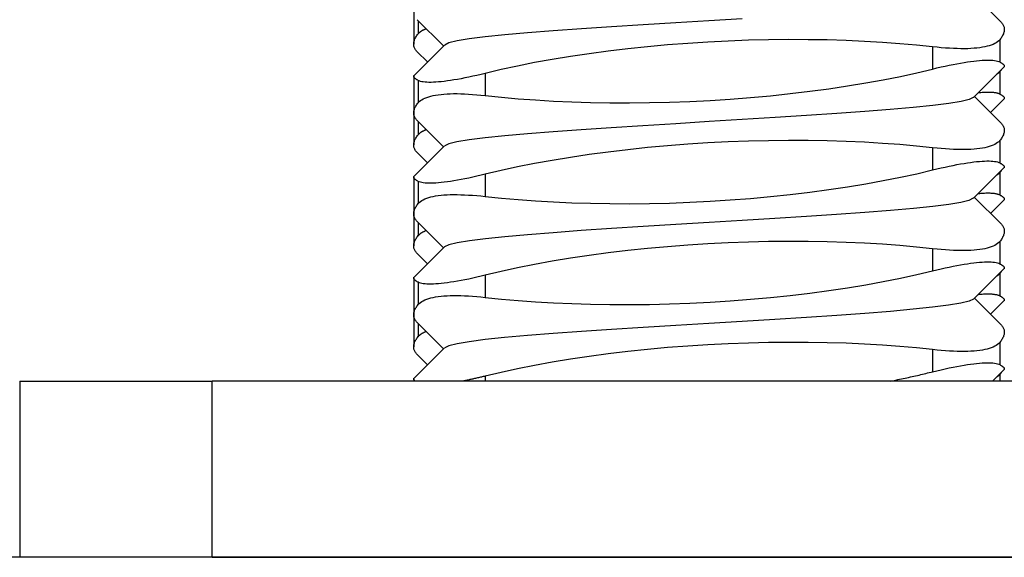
# Model space of a CAD drawing. Header units: inches. Extents: x 3 to 143, y 2 to 93.
# Tile 7 of 36: x 19.443 to 19.799, y 11.81 to 12.004. Entities that reach past the tile are written whole.
import ezdxf

# ---------------------------------------------------------------- set-up
doc = ezdxf.new("R2010")
doc.units = ezdxf.units.IN
doc.header["$LTSCALE"] = 8.561686
doc.header["$MEASUREMENT"] = 0
doc.layers.add('Visible Edges(ANSI)', color=7, linetype='Continuous', lineweight=25)
doc.layers.add('Visible Tangent Edges(ANSI)', color=7, linetype='Continuous', lineweight=25)

msp = doc.modelspace()

# ---------------------------------------------------------------- linework, layer by layer
at = {"layer": 'Visible Edges(ANSI)'}
for p, q in [((19.78844, 12.01302), (19.79793, 12.0035)), ((19.58561, 12.00704), (19.58561, 11.99546)), ((19.59637, 11.99476), (19.58687, 12.00427)), ((19.58577, 11.98413), (19.59672, 11.99511)), ((19.59059, 11.98897), (19.58687, 11.99269)), ((19.79904, 11.98712), (19.78808, 11.97615)), ((19.58561, 11.98379), (19.58561, 11.97053)), ((19.78844, 11.9765), (19.79793, 11.96698)), ((19.79904, 11.97554), (19.79422, 11.97071)), ((19.58561, 11.97053), (19.58561, 11.95894)), ((19.59637, 11.95824), (19.58687, 11.96776)), ((19.58577, 11.94762), (19.59672, 11.95859)), ((19.59059, 11.95245), (19.58687, 11.95617)), ((19.79904, 11.95061), (19.78808, 11.93963)), ((19.58561, 11.94727), (19.58561, 11.93401)), ((19.78844, 11.93998), (19.79793, 11.93047)), ((19.79904, 11.93902), (19.79422, 11.93419)), ((19.58561, 11.93401), (19.58561, 11.92242)), ((19.59637, 11.92172), (19.58687, 11.93124)), ((19.58577, 11.9111), (19.59672, 11.92208)), ((19.59059, 11.91593), (19.58687, 11.91966)), ((19.79904, 11.91409), (19.78808, 11.90311)), ((19.58561, 11.91076), (19.58561, 11.89749)), ((19.78844, 11.90347), (19.79793, 11.89395)), ((19.79904, 11.90251), (19.79422, 11.89767)), ((19.58561, 11.89749), (19.58561, 11.88591)), ((19.59637, 11.88521), (19.58687, 11.89472)), ((19.58577, 11.87458), (19.59672, 11.88556)), ((19.59059, 11.87942), (19.58687, 11.88314)), ((19.79904, 11.87758), (19.79496, 11.87349)), ((19.44313, 11.87349), (19.5127, 11.87349)), ((19.44313, 11.87349), (19.44313, 11.80972)), ((19.92312, 11.87349), (19.5127, 11.87349)), ((19.58561, 11.87424), (19.58561, 11.87349)), ((19.95095, 11.80972), (13.13834, 11.80972)), ((19.5127, 11.80972), (19.92312, 11.80972))]:
    msp.add_line(p, q, dxfattribs=at)
at = {"layer": 'Visible Edges(ANSI)', "flags": 128}
for points in [[(19.7044, 12.00462), (19.69238, 12.00389), (19.68036, 12.00316), (19.66855, 12.00242), (19.65713, 12.00169), (19.64626, 12.00096), (19.63609, 12.00023), (19.62679, 11.9995), (19.61852, 11.99877), (19.61143, 11.99804), (19.60567, 11.9973), (19.60131, 11.99657), (19.59838, 11.99584), (19.59689, 11.99511)], [(19.79793, 12.0035), (19.79815, 12.00327), (19.79835, 12.00304), (19.79852, 12.0028), (19.79868, 12.00256), (19.79881, 12.00232), (19.79893, 12.00207), (19.79902, 12.00182), (19.7991, 12.00156), (19.79915, 12.0013), (19.79919, 12.00104), (19.7992, 12.00077), (19.79919, 12.0005), (19.79916, 12.00023), (19.79912, 11.99995), (19.79905, 11.99967), (19.79896, 11.99939), (19.79885, 11.9991), (19.79872, 11.99882), (19.79858, 11.99852), (19.79841, 11.99823), (19.79822, 11.99793), (19.79801, 11.99763), (19.79778, 11.99733), (19.79753, 11.99702)], [(19.58727, 11.99917), (19.58735, 11.99926), (19.58744, 11.99935), (19.58752, 11.99944), (19.58761, 11.99953), (19.58771, 11.99962), (19.5878, 11.9997), (19.5879, 11.99979), (19.58801, 11.99987), (19.58811, 11.99995), (19.58822, 12.00003), (19.58834, 12.00011), (19.58845, 12.00019), (19.58858, 12.00027), (19.5887, 12.00034), (19.58883, 12.00042), (19.58896, 12.00049), (19.58909, 12.00056), (19.58923, 12.00063), (19.58937, 12.0007), (19.58951, 12.00077), (19.58966, 12.00083), (19.58981, 12.0009), (19.58996, 12.00096), (19.59012, 12.00102)], [(19.58687, 11.99269), (19.58666, 11.99292), (19.58646, 11.99315), (19.58628, 11.99339), (19.58613, 11.99363), (19.58599, 11.99387), (19.58588, 11.99412), (19.58578, 11.99437), (19.58571, 11.99463), (19.58566, 11.99489), (19.58562, 11.99515), (19.58561, 11.99542), (19.58562, 11.99569), (19.58564, 11.99596), (19.58569, 11.99623), (19.58576, 11.99651), (19.58585, 11.9968), (19.58596, 11.99708), (19.58608, 11.99737), (19.58623, 11.99766), (19.5864, 11.99796), (19.58659, 11.99826), (19.5868, 11.99856), (19.58703, 11.99886), (19.58727, 11.99917)], [(19.77329, 11.99444), (19.76749, 11.99504), (19.76144, 11.99558), (19.75516, 11.99604), (19.74869, 11.99641), (19.74203, 11.99671), (19.7352, 11.99692), (19.72823, 11.99703), (19.72112, 11.99706), (19.71393, 11.99698), (19.70667, 11.99681), (19.69937, 11.99654), (19.69203, 11.99618), (19.68471, 11.99571), (19.67741, 11.99515), (19.67018, 11.99449), (19.66303, 11.99374), (19.65599, 11.9929), (19.64907, 11.99197), (19.64231, 11.99097), (19.63574, 11.98988), (19.62935, 11.98872), (19.62318, 11.9875), (19.61723, 11.9862), (19.61152, 11.98485)], [(19.79753, 11.99702), (19.79717, 11.99664), (19.79676, 11.99628), (19.79628, 11.99595), (19.79574, 11.99564), (19.79514, 11.99535), (19.79448, 11.99509), (19.79376, 11.99485), (19.79299, 11.99463), (19.79216, 11.99444), (19.79126, 11.99427), (19.79031, 11.99412), (19.7893, 11.994), (19.78824, 11.99391), (19.78713, 11.99383), (19.78596, 11.99378), (19.78474, 11.99376), (19.78346, 11.99376), (19.78215, 11.99379), (19.78078, 11.99384), (19.77937, 11.99391), (19.77791, 11.99401), (19.77641, 11.99413), (19.77487, 11.99427), (19.77329, 11.99444)], [(19.77329, 11.98641), (19.77485, 11.98679), (19.77638, 11.98715), (19.77786, 11.98748), (19.7793, 11.98779), (19.7807, 11.98808), (19.78205, 11.98834), (19.78336, 11.98858), (19.78463, 11.9888), (19.78585, 11.98899), (19.78701, 11.98916), (19.78813, 11.98931), (19.7892, 11.98943), (19.79021, 11.98952), (19.79117, 11.9896), (19.79207, 11.98964), (19.79292, 11.98967), (19.79371, 11.98967), (19.79443, 11.98964), (19.7951, 11.98959), (19.79571, 11.98952), (19.79626, 11.98942), (19.79674, 11.9893), (19.79717, 11.98916), (19.79753, 11.98899)], [(19.79753, 11.98899), (19.79771, 11.98889), (19.79788, 11.9888), (19.79803, 11.9887), (19.79818, 11.98861), (19.79832, 11.98852), (19.79844, 11.98843), (19.79856, 11.98834), (19.79867, 11.98826), (19.79876, 11.98817), (19.79885, 11.98809), (19.79893, 11.98801), (19.799, 11.98793), (19.79906, 11.98785), (19.7991, 11.98778), (19.79914, 11.9877), (19.79917, 11.98763), (19.79919, 11.98756), (19.7992, 11.98749), (19.7992, 11.98743), (19.79919, 11.98736), (19.79917, 11.9873), (19.79913, 11.98724), (19.79909, 11.98718), (19.79904, 11.98712)], [(19.61152, 11.97682), (19.61732, 11.97621), (19.62336, 11.97568), (19.62964, 11.97522), (19.63612, 11.97484), (19.64278, 11.97455), (19.64961, 11.97434), (19.65658, 11.97422), (19.66368, 11.9742), (19.67088, 11.97427), (19.67814, 11.97444), (19.68544, 11.97471), (19.69277, 11.97508), (19.7001, 11.97555), (19.7074, 11.97611), (19.71463, 11.97677), (19.72177, 11.97752), (19.72882, 11.97836), (19.73574, 11.97928), (19.7425, 11.98029), (19.74907, 11.98138), (19.75545, 11.98253), (19.76163, 11.98376), (19.76758, 11.98505), (19.77329, 11.98641)], [(19.79753, 11.98544), (19.79749, 11.98539), (19.79745, 11.98534), (19.79741, 11.98529), (19.79737, 11.98525), (19.79732, 11.9852), (19.79728, 11.98515), (19.79723, 11.98511), (19.79718, 11.98506), (19.79713, 11.98502), (19.79709, 11.98497), (19.79704, 11.98493), (19.79699, 11.98489), (19.79693, 11.98484), (19.79688, 11.9848), (19.79683, 11.98476), (19.79677, 11.98471), (19.79672, 11.98467), (19.79666, 11.98463), (19.79661, 11.98459), (19.79655, 11.98455), (19.79649, 11.9845), (19.79643, 11.98446), (19.79637, 11.98442), (19.79631, 11.98438)], [(19.79812, 11.9862), (19.7981, 11.98617), (19.79807, 11.98614), (19.79805, 11.9861), (19.79803, 11.98607), (19.79801, 11.98604), (19.79798, 11.98601), (19.79796, 11.98598), (19.79794, 11.98595), (19.79791, 11.98591), (19.79789, 11.98588), (19.79787, 11.98585), (19.79784, 11.98582), (19.79782, 11.98579), (19.79779, 11.98576), (19.79777, 11.98572), (19.79774, 11.98569), (19.79772, 11.98566), (19.79769, 11.98563), (19.79767, 11.9856), (19.79764, 11.98556), (19.79761, 11.98553), (19.79759, 11.9855), (19.79756, 11.98547), (19.79753, 11.98544)], [(19.58727, 11.98227), (19.5871, 11.98237), (19.58693, 11.98246), (19.58678, 11.98255), (19.58663, 11.98265), (19.58649, 11.98274), (19.58637, 11.98283), (19.58625, 11.98291), (19.58614, 11.983), (19.58604, 11.98308), (19.58596, 11.98317), (19.58588, 11.98325), (19.58581, 11.98333), (19.58575, 11.9834), (19.5857, 11.98348), (19.58566, 11.98355), (19.58564, 11.98363), (19.58562, 11.9837), (19.58561, 11.98376), (19.58561, 11.98383), (19.58562, 11.98389), (19.58564, 11.98396), (19.58567, 11.98402), (19.58571, 11.98408), (19.58577, 11.98413)], [(19.61152, 11.98485), (19.60996, 11.98447), (19.60843, 11.98411), (19.60695, 11.98378), (19.60551, 11.98347), (19.60411, 11.98318), (19.60275, 11.98292), (19.60144, 11.98268), (19.60018, 11.98246), (19.59896, 11.98227), (19.59779, 11.9821), (19.59667, 11.98195), (19.59561, 11.98183), (19.59459, 11.98173), (19.59364, 11.98166), (19.59273, 11.98161), (19.59189, 11.98159), (19.5911, 11.98159), (19.59037, 11.98161), (19.58971, 11.98166), (19.5891, 11.98174), (19.58855, 11.98183), (19.58806, 11.98195), (19.58764, 11.9821), (19.58727, 11.98227)], [(19.78984, 11.97791), (19.79031, 11.97795), (19.79077, 11.97798), (19.79121, 11.97801), (19.79165, 11.97804), (19.79207, 11.97806), (19.79248, 11.97807), (19.79287, 11.97808), (19.79325, 11.97809), (19.79362, 11.97808), (19.79398, 11.97808), (19.79432, 11.97806), (19.79465, 11.97805), (19.79496, 11.97802), (19.79527, 11.97799), (19.79555, 11.97796), (19.79583, 11.97792), (19.79609, 11.97787), (19.79634, 11.97782), (19.79657, 11.97777), (19.79679, 11.9777), (19.797, 11.97764), (19.79719, 11.97756), (19.79737, 11.97749), (19.79753, 11.9774)], [(19.58727, 11.97424), (19.58763, 11.97462), (19.58805, 11.97497), (19.58853, 11.97531), (19.58907, 11.97562), (19.58967, 11.97591), (19.59033, 11.97617), (19.59104, 11.97641), (19.59182, 11.97663), (19.59265, 11.97682), (19.59355, 11.97699), (19.5945, 11.97713), (19.5955, 11.97725), (19.59657, 11.97735), (19.59768, 11.97742), (19.59885, 11.97747), (19.60007, 11.9775), (19.60134, 11.9775), (19.60266, 11.97747), (19.60403, 11.97742), (19.60544, 11.97735), (19.6069, 11.97725), (19.60839, 11.97713), (19.60994, 11.97699), (19.61152, 11.97682)], [(19.78792, 11.97615), (19.78648, 11.97542), (19.78356, 11.97468), (19.77917, 11.97395), (19.77335, 11.97322), (19.76624, 11.97249), (19.75798, 11.97176), (19.74871, 11.97103), (19.73858, 11.9703), (19.72772, 11.96956), (19.71628, 11.96883), (19.70445, 11.9681), (19.69242, 11.96737), (19.68038, 11.96664), (19.66853, 11.96591), (19.65707, 11.96518), (19.6462, 11.96444), (19.63607, 11.96371), (19.62683, 11.96298), (19.6186, 11.96225), (19.6115, 11.96152), (19.60567, 11.96079), (19.60123, 11.96006), (19.59829, 11.95932), (19.59686, 11.95859)], [(19.79753, 11.9774), (19.79771, 11.97731), (19.79788, 11.97721), (19.79803, 11.97712), (19.79818, 11.97702), (19.79832, 11.97693), (19.79844, 11.97684), (19.79856, 11.97676), (19.79867, 11.97667), (19.79876, 11.97659), (19.79885, 11.9765), (19.79893, 11.97642), (19.799, 11.97635), (19.79906, 11.97627), (19.7991, 11.97619), (19.79914, 11.97612), (19.79917, 11.97605), (19.79919, 11.97598), (19.7992, 11.97591), (19.7992, 11.97584), (19.79919, 11.97578), (19.79917, 11.97572), (19.79913, 11.97565), (19.79909, 11.9756), (19.79904, 11.97554)], [(19.58687, 11.96776), (19.58666, 11.96799), (19.58646, 11.96822), (19.58628, 11.96846), (19.58613, 11.9687), (19.58599, 11.96894), (19.58588, 11.96919), (19.58578, 11.96944), (19.58571, 11.9697), (19.58566, 11.96996), (19.58562, 11.97022), (19.58561, 11.97048), (19.58562, 11.97075), (19.58564, 11.97103), (19.58569, 11.9713), (19.58576, 11.97158), (19.58585, 11.97187), (19.58596, 11.97215), (19.58608, 11.97244), (19.58623, 11.97273), (19.5864, 11.97303), (19.58659, 11.97333), (19.5868, 11.97363), (19.58703, 11.97393), (19.58727, 11.97424)], [(19.58727, 11.96265), (19.58735, 11.96274), (19.58744, 11.96283), (19.58752, 11.96292), (19.58761, 11.96301), (19.58771, 11.9631), (19.5878, 11.96319), (19.5879, 11.96327), (19.58801, 11.96335), (19.58811, 11.96344), (19.58822, 11.96352), (19.58834, 11.96359), (19.58845, 11.96367), (19.58858, 11.96375), (19.5887, 11.96382), (19.58883, 11.9639), (19.58896, 11.96397), (19.58909, 11.96404), (19.58923, 11.96411), (19.58937, 11.96418), (19.58951, 11.96425), (19.58966, 11.96432), (19.58981, 11.96438), (19.58996, 11.96444), (19.59012, 11.96451)], [(19.79793, 11.96698), (19.79815, 11.96675), (19.79835, 11.96652), (19.79852, 11.96628), (19.79868, 11.96604), (19.79881, 11.9658), (19.79893, 11.96555), (19.79902, 11.9653), (19.7991, 11.96504), (19.79915, 11.96479), (19.79919, 11.96452), (19.7992, 11.96426), (19.79919, 11.96399), (19.79916, 11.96371), (19.79912, 11.96344), (19.79905, 11.96316), (19.79896, 11.96287), (19.79885, 11.96259), (19.79872, 11.9623), (19.79858, 11.96201), (19.79841, 11.96171), (19.79822, 11.96141), (19.79801, 11.96111), (19.79778, 11.96081), (19.79753, 11.9605)], [(19.58687, 11.95617), (19.58666, 11.9564), (19.58646, 11.95663), (19.58628, 11.95687), (19.58613, 11.95711), (19.58599, 11.95736), (19.58588, 11.9576), (19.58578, 11.95786), (19.58571, 11.95811), (19.58566, 11.95837), (19.58562, 11.95863), (19.58561, 11.9589), (19.58562, 11.95917), (19.58564, 11.95944), (19.58569, 11.95972), (19.58576, 11.96), (19.58585, 11.96028), (19.58596, 11.96057), (19.58608, 11.96086), (19.58623, 11.96115), (19.5864, 11.96144), (19.58659, 11.96174), (19.5868, 11.96204), (19.58703, 11.96235), (19.58727, 11.96265)], [(19.77329, 11.95792), (19.76749, 11.95853), (19.76144, 11.95906), (19.75516, 11.95952), (19.74869, 11.9599), (19.74203, 11.96019), (19.7352, 11.9604), (19.72823, 11.96052), (19.72112, 11.96054), (19.71393, 11.96047), (19.70667, 11.9603), (19.69937, 11.96003), (19.69203, 11.95966), (19.68471, 11.95919), (19.67741, 11.95863), (19.67018, 11.95797), (19.66303, 11.95722), (19.65599, 11.95638), (19.64907, 11.95546), (19.64231, 11.95445), (19.63574, 11.95336), (19.62935, 11.95221), (19.62318, 11.95098), (19.61723, 11.94969), (19.61152, 11.94833)], [(19.79753, 11.9605), (19.79717, 11.96012), (19.79676, 11.95977), (19.79628, 11.95943), (19.79574, 11.95912), (19.79514, 11.95884), (19.79448, 11.95857), (19.79376, 11.95833), (19.79299, 11.95811), (19.79216, 11.95792), (19.79126, 11.95775), (19.79031, 11.95761), (19.7893, 11.95749), (19.78824, 11.95739), (19.78713, 11.95732), (19.78596, 11.95727), (19.78474, 11.95724), (19.78346, 11.95724), (19.78215, 11.95727), (19.78078, 11.95732), (19.77937, 11.95739), (19.77791, 11.95749), (19.77641, 11.95761), (19.77487, 11.95775), (19.77329, 11.95792)], [(19.77329, 11.94989), (19.77485, 11.95027), (19.77638, 11.95063), (19.77786, 11.95096), (19.7793, 11.95127), (19.7807, 11.95156), (19.78205, 11.95182), (19.78336, 11.95206), (19.78463, 11.95228), (19.78585, 11.95247), (19.78701, 11.95264), (19.78813, 11.95279), (19.7892, 11.95291), (19.79021, 11.95301), (19.79117, 11.95308), (19.79207, 11.95313), (19.79292, 11.95315), (19.79371, 11.95315), (19.79443, 11.95313), (19.7951, 11.95308), (19.79571, 11.953), (19.79626, 11.95291), (19.79674, 11.95279), (19.79717, 11.95264), (19.79753, 11.95247)], [(19.61152, 11.9403), (19.61732, 11.9397), (19.62336, 11.93916), (19.62964, 11.9387), (19.63612, 11.93833), (19.64278, 11.93803), (19.64961, 11.93782), (19.65658, 11.93771), (19.66368, 11.93769), (19.67088, 11.93776), (19.67814, 11.93793), (19.68544, 11.9382), (19.69277, 11.93856), (19.7001, 11.93903), (19.7074, 11.93959), (19.71463, 11.94025), (19.72177, 11.941), (19.72882, 11.94184), (19.73574, 11.94277), (19.7425, 11.94378), (19.74907, 11.94486), (19.75545, 11.94602), (19.76163, 11.94724), (19.76758, 11.94854), (19.77329, 11.94989)], [(19.79753, 11.95247), (19.79771, 11.95238), (19.79788, 11.95228), (19.79803, 11.95219), (19.79818, 11.95209), (19.79832, 11.952), (19.79844, 11.95191), (19.79856, 11.95183), (19.79867, 11.95174), (19.79876, 11.95166), (19.79885, 11.95157), (19.79893, 11.95149), (19.799, 11.95141), (19.79906, 11.95134), (19.7991, 11.95126), (19.79914, 11.95119), (19.79917, 11.95112), (19.79919, 11.95105), (19.7992, 11.95098), (19.7992, 11.95091), (19.79919, 11.95085), (19.79917, 11.95078), (19.79913, 11.95072), (19.79909, 11.95066), (19.79904, 11.95061)], [(19.79812, 11.94968), (19.7981, 11.94965), (19.79807, 11.94962), (19.79805, 11.94959), (19.79803, 11.94956), (19.79801, 11.94952), (19.79798, 11.94949), (19.79796, 11.94946), (19.79794, 11.94943), (19.79791, 11.9494), (19.79789, 11.94937), (19.79787, 11.94933), (19.79784, 11.9493), (19.79782, 11.94927), (19.79779, 11.94924), (19.79777, 11.94921), (19.79774, 11.94918), (19.79772, 11.94914), (19.79769, 11.94911), (19.79767, 11.94908), (19.79764, 11.94905), (19.79761, 11.94902), (19.79759, 11.94898), (19.79756, 11.94895), (19.79753, 11.94892)], [(19.58727, 11.94575), (19.5871, 11.94585), (19.58693, 11.94594), (19.58678, 11.94604), (19.58663, 11.94613), (19.58649, 11.94622), (19.58637, 11.94631), (19.58625, 11.9464), (19.58614, 11.94648), (19.58604, 11.94657), (19.58596, 11.94665), (19.58588, 11.94673), (19.58581, 11.94681), (19.58575, 11.94689), (19.5857, 11.94696), (19.58566, 11.94704), (19.58564, 11.94711), (19.58562, 11.94718), (19.58561, 11.94725), (19.58561, 11.94731), (19.58562, 11.94738), (19.58564, 11.94744), (19.58567, 11.9475), (19.58571, 11.94756), (19.58577, 11.94762)], [(19.61152, 11.94833), (19.60996, 11.94795), (19.60843, 11.94759), (19.60695, 11.94726), (19.60551, 11.94695), (19.60411, 11.94666), (19.60275, 11.9464), (19.60144, 11.94616), (19.60018, 11.94594), (19.59896, 11.94575), (19.59779, 11.94558), (19.59667, 11.94543), (19.59561, 11.94531), (19.59459, 11.94522), (19.59364, 11.94514), (19.59273, 11.9451), (19.59189, 11.94507), (19.5911, 11.94507), (19.59037, 11.9451), (19.58971, 11.94515), (19.5891, 11.94522), (19.58855, 11.94532), (19.58806, 11.94544), (19.58764, 11.94558), (19.58727, 11.94575)], [(19.79753, 11.94892), (19.79749, 11.94887), (19.79745, 11.94882), (19.79741, 11.94878), (19.79737, 11.94873), (19.79732, 11.94868), (19.79728, 11.94864), (19.79723, 11.94859), (19.79718, 11.94855), (19.79713, 11.9485), (19.79709, 11.94846), (19.79704, 11.94841), (19.79699, 11.94837), (19.79693, 11.94833), (19.79688, 11.94828), (19.79683, 11.94824), (19.79677, 11.9482), (19.79672, 11.94815), (19.79666, 11.94811), (19.79661, 11.94807), (19.79655, 11.94803), (19.79649, 11.94799), (19.79643, 11.94795), (19.79637, 11.94791), (19.79631, 11.94787)], [(19.58727, 11.93772), (19.58763, 11.9381), (19.58805, 11.93846), (19.58853, 11.93879), (19.58907, 11.9391), (19.58967, 11.93939), (19.59033, 11.93965), (19.59104, 11.93989), (19.59182, 11.94011), (19.59265, 11.9403), (19.59355, 11.94047), (19.5945, 11.94062), (19.5955, 11.94074), (19.59657, 11.94084), (19.59768, 11.94091), (19.59885, 11.94096), (19.60007, 11.94098), (19.60134, 11.94098), (19.60266, 11.94095), (19.60403, 11.94091), (19.60544, 11.94083), (19.6069, 11.94074), (19.60839, 11.94061), (19.60994, 11.94047), (19.61152, 11.9403)], [(19.78795, 11.93963), (19.78643, 11.9389), (19.78347, 11.93817), (19.77909, 11.93744), (19.77336, 11.93671), (19.76631, 11.93597), (19.75805, 11.93524), (19.74874, 11.93451), (19.73856, 11.93378), (19.72767, 11.93305), (19.71623, 11.93232), (19.70443, 11.93159), (19.69243, 11.93085), (19.68042, 11.93012), (19.66858, 11.92939), (19.65711, 11.92866), (19.64619, 11.92793), (19.63601, 11.9272), (19.62676, 11.92647), (19.61857, 11.92573), (19.61154, 11.925), (19.60575, 11.92427), (19.6013, 11.92354), (19.59828, 11.92281), (19.59677, 11.92208)], [(19.78984, 11.94139), (19.79031, 11.94143), (19.79077, 11.94147), (19.79121, 11.9415), (19.79165, 11.94152), (19.79207, 11.94154), (19.79248, 11.94156), (19.79287, 11.94157), (19.79325, 11.94157), (19.79362, 11.94157), (19.79398, 11.94156), (19.79432, 11.94155), (19.79465, 11.94153), (19.79496, 11.94151), (19.79527, 11.94148), (19.79555, 11.94144), (19.79583, 11.9414), (19.79609, 11.94136), (19.79634, 11.94131), (19.79657, 11.94125), (19.79679, 11.94119), (19.797, 11.94112), (19.79719, 11.94105), (19.79737, 11.94097), (19.79753, 11.94089)], [(19.79753, 11.94089), (19.79771, 11.94079), (19.79788, 11.94069), (19.79803, 11.9406), (19.79818, 11.94051), (19.79832, 11.94042), (19.79844, 11.94033), (19.79856, 11.94024), (19.79867, 11.94016), (19.79876, 11.94007), (19.79885, 11.93999), (19.79893, 11.93991), (19.799, 11.93983), (19.79906, 11.93975), (19.7991, 11.93968), (19.79914, 11.9396), (19.79917, 11.93953), (19.79919, 11.93946), (19.7992, 11.93939), (19.7992, 11.93933), (19.79919, 11.93926), (19.79917, 11.9392), (19.79913, 11.93914), (19.79909, 11.93908), (19.79904, 11.93902)], [(19.58687, 11.93124), (19.58666, 11.93147), (19.58646, 11.9317), (19.58628, 11.93194), (19.58613, 11.93218), (19.58599, 11.93242), (19.58588, 11.93267), (19.58578, 11.93292), (19.58571, 11.93318), (19.58566, 11.93344), (19.58562, 11.9337), (19.58561, 11.93397), (19.58562, 11.93424), (19.58564, 11.93451), (19.58569, 11.93479), (19.58576, 11.93507), (19.58585, 11.93535), (19.58596, 11.93564), (19.58608, 11.93592), (19.58623, 11.93622), (19.5864, 11.93651), (19.58659, 11.93681), (19.5868, 11.93711), (19.58703, 11.93741), (19.58727, 11.93772)], [(19.79793, 11.93047), (19.79815, 11.93024), (19.79835, 11.93001), (19.79852, 11.92977), (19.79868, 11.92953), (19.79881, 11.92928), (19.79893, 11.92904), (19.79902, 11.92878), (19.7991, 11.92853), (19.79915, 11.92827), (19.79919, 11.92801), (19.7992, 11.92774), (19.79919, 11.92747), (19.79916, 11.9272), (19.79912, 11.92692), (19.79905, 11.92664), (19.79896, 11.92636), (19.79885, 11.92607), (19.79872, 11.92578), (19.79858, 11.92549), (19.79841, 11.9252), (19.79822, 11.9249), (19.79801, 11.9246), (19.79778, 11.92429), (19.79753, 11.92399)], [(19.58687, 11.91966), (19.58666, 11.91988), (19.58646, 11.92012), (19.58628, 11.92035), (19.58613, 11.9206), (19.58599, 11.92084), (19.58588, 11.92109), (19.58578, 11.92134), (19.58571, 11.92159), (19.58566, 11.92185), (19.58562, 11.92212), (19.58561, 11.92238), (19.58562, 11.92265), (19.58564, 11.92293), (19.58569, 11.9232), (19.58576, 11.92348), (19.58585, 11.92376), (19.58596, 11.92405), (19.58608, 11.92434), (19.58623, 11.92463), (19.5864, 11.92493), (19.58659, 11.92522), (19.5868, 11.92553), (19.58703, 11.92583), (19.58727, 11.92613)], [(19.58727, 11.92613), (19.58735, 11.92623), (19.58744, 11.92632), (19.58752, 11.92641), (19.58761, 11.9265), (19.58771, 11.92658), (19.5878, 11.92667), (19.5879, 11.92675), (19.58801, 11.92684), (19.58811, 11.92692), (19.58822, 11.927), (19.58834, 11.92708), (19.58845, 11.92716), (19.58858, 11.92723), (19.5887, 11.92731), (19.58883, 11.92738), (19.58896, 11.92746), (19.58909, 11.92753), (19.58923, 11.9276), (19.58937, 11.92767), (19.58951, 11.92773), (19.58966, 11.9278), (19.58981, 11.92786), (19.58996, 11.92793), (19.59012, 11.92799)], [(19.77329, 11.92141), (19.76749, 11.92201), (19.76144, 11.92255), (19.75516, 11.923), (19.74869, 11.92338), (19.74203, 11.92368), (19.7352, 11.92388), (19.72823, 11.924), (19.72112, 11.92402), (19.71393, 11.92395), (19.70667, 11.92378), (19.69937, 11.92351), (19.69203, 11.92314), (19.68471, 11.92268), (19.67741, 11.92212), (19.67018, 11.92146), (19.66303, 11.92071), (19.65599, 11.91987), (19.64907, 11.91894), (19.64231, 11.91793), (19.63574, 11.91685), (19.62935, 11.91569), (19.62318, 11.91446), (19.61723, 11.91317), (19.61152, 11.91182)], [(19.79753, 11.92399), (19.79717, 11.92361), (19.79676, 11.92325), (19.79628, 11.92292), (19.79574, 11.92261), (19.79514, 11.92232), (19.79448, 11.92206), (19.79376, 11.92181), (19.79299, 11.9216), (19.79216, 11.92141), (19.79126, 11.92124), (19.79031, 11.92109), (19.7893, 11.92097), (19.78824, 11.92087), (19.78713, 11.9208), (19.78596, 11.92075), (19.78474, 11.92073), (19.78346, 11.92073), (19.78215, 11.92075), (19.78078, 11.9208), (19.77937, 11.92088), (19.77791, 11.92097), (19.77641, 11.92109), (19.77487, 11.92124), (19.77329, 11.92141)], [(19.77329, 11.91338), (19.77485, 11.91376), (19.77638, 11.91411), (19.77786, 11.91445), (19.7793, 11.91476), (19.7807, 11.91504), (19.78205, 11.91531), (19.78336, 11.91555), (19.78463, 11.91577), (19.78585, 11.91596), (19.78701, 11.91613), (19.78813, 11.91627), (19.7892, 11.91639), (19.79021, 11.91649), (19.79117, 11.91656), (19.79207, 11.91661), (19.79292, 11.91664), (19.79371, 11.91663), (19.79443, 11.91661), (19.7951, 11.91656), (19.79571, 11.91649), (19.79626, 11.91639), (19.79674, 11.91627), (19.79717, 11.91612), (19.79753, 11.91596)], [(19.79753, 11.91596), (19.79771, 11.91586), (19.79788, 11.91576), (19.79803, 11.91567), (19.79818, 11.91558), (19.79832, 11.91549), (19.79844, 11.9154), (19.79856, 11.91531), (19.79867, 11.91522), (19.79876, 11.91514), (19.79885, 11.91506), (19.79893, 11.91498), (19.799, 11.9149), (19.79906, 11.91482), (19.7991, 11.91474), (19.79914, 11.91467), (19.79917, 11.9146), (19.79919, 11.91453), (19.7992, 11.91446), (19.7992, 11.91439), (19.79919, 11.91433), (19.79917, 11.91427), (19.79913, 11.91421), (19.79909, 11.91415), (19.79904, 11.91409)], [(19.58727, 11.90924), (19.5871, 11.90933), (19.58693, 11.90943), (19.58678, 11.90952), (19.58663, 11.90961), (19.58649, 11.90971), (19.58637, 11.90979), (19.58625, 11.90988), (19.58614, 11.90997), (19.58604, 11.91005), (19.58596, 11.91013), (19.58588, 11.91022), (19.58581, 11.91029), (19.58575, 11.91037), (19.5857, 11.91045), (19.58566, 11.91052), (19.58564, 11.91059), (19.58562, 11.91066), (19.58561, 11.91073), (19.58561, 11.9108), (19.58562, 11.91086), (19.58564, 11.91092), (19.58567, 11.91098), (19.58571, 11.91104), (19.58577, 11.9111)], [(19.61152, 11.91182), (19.60996, 11.91144), (19.60843, 11.91108), (19.60695, 11.91074), (19.60551, 11.91043), (19.60411, 11.91015), (19.60275, 11.90988), (19.60144, 11.90964), (19.60018, 11.90943), (19.59896, 11.90923), (19.59779, 11.90906), (19.59667, 11.90892), (19.59561, 11.9088), (19.59459, 11.9087), (19.59364, 11.90863), (19.59273, 11.90858), (19.59189, 11.90856), (19.5911, 11.90856), (19.59037, 11.90858), (19.58971, 11.90863), (19.5891, 11.9087), (19.58855, 11.9088), (19.58806, 11.90892), (19.58764, 11.90907), (19.58727, 11.90924)], [(19.61152, 11.90378), (19.61732, 11.90318), (19.62336, 11.90265), (19.62964, 11.90219), (19.63612, 11.90181), (19.64278, 11.90152), (19.64961, 11.90131), (19.65658, 11.90119), (19.66368, 11.90117), (19.67088, 11.90124), (19.67814, 11.90141), (19.68544, 11.90168), (19.69277, 11.90205), (19.7001, 11.90251), (19.7074, 11.90308), (19.71463, 11.90373), (19.72177, 11.90448), (19.72882, 11.90532), (19.73574, 11.90625), (19.7425, 11.90726), (19.74907, 11.90834), (19.75545, 11.9095), (19.76163, 11.91073), (19.76758, 11.91202), (19.77329, 11.91338)], [(19.79753, 11.9124), (19.79749, 11.91236), (19.79745, 11.91231), (19.79741, 11.91226), (19.79737, 11.91221), (19.79732, 11.91217), (19.79728, 11.91212), (19.79723, 11.91208), (19.79718, 11.91203), (19.79713, 11.91199), (19.79709, 11.91194), (19.79704, 11.9119), (19.79699, 11.91185), (19.79693, 11.91181), (19.79688, 11.91177), (19.79683, 11.91172), (19.79677, 11.91168), (19.79672, 11.91164), (19.79666, 11.9116), (19.79661, 11.91155), (19.79655, 11.91151), (19.79649, 11.91147), (19.79643, 11.91143), (19.79637, 11.91139), (19.79631, 11.91135)], [(19.79812, 11.91317), (19.7981, 11.91313), (19.79807, 11.9131), (19.79805, 11.91307), (19.79803, 11.91304), (19.79801, 11.91301), (19.79798, 11.91298), (19.79796, 11.91295), (19.79794, 11.91291), (19.79791, 11.91288), (19.79789, 11.91285), (19.79787, 11.91282), (19.79784, 11.91279), (19.79782, 11.91275), (19.79779, 11.91272), (19.79777, 11.91269), (19.79774, 11.91266), (19.79772, 11.91263), (19.79769, 11.9126), (19.79767, 11.91256), (19.79764, 11.91253), (19.79761, 11.9125), (19.79759, 11.91247), (19.79756, 11.91244), (19.79753, 11.9124)], [(19.58727, 11.9012), (19.58763, 11.90158), (19.58805, 11.90194), (19.58853, 11.90227), (19.58907, 11.90259), (19.58967, 11.90287), (19.59033, 11.90314), (19.59104, 11.90338), (19.59182, 11.90359), (19.59265, 11.90379), (19.59355, 11.90396), (19.5945, 11.9041), (19.5955, 11.90422), (19.59657, 11.90432), (19.59768, 11.90439), (19.59885, 11.90444), (19.60007, 11.90446), (19.60134, 11.90446), (19.60266, 11.90444), (19.60403, 11.90439), (19.60544, 11.90432), (19.6069, 11.90422), (19.60839, 11.9041), (19.60994, 11.90395), (19.61152, 11.90378)], [(19.78984, 11.90487), (19.79031, 11.90491), (19.79077, 11.90495), (19.79121, 11.90498), (19.79165, 11.90501), (19.79207, 11.90503), (19.79248, 11.90504), (19.79287, 11.90505), (19.79325, 11.90505), (19.79362, 11.90505), (19.79398, 11.90504), (19.79432, 11.90503), (19.79465, 11.90501), (19.79496, 11.90499), (19.79527, 11.90496), (19.79555, 11.90492), (19.79583, 11.90488), (19.79609, 11.90484), (19.79634, 11.90479), (19.79657, 11.90473), (19.79679, 11.90467), (19.797, 11.9046), (19.79719, 11.90453), (19.79737, 11.90445), (19.79753, 11.90437)], [(19.79753, 11.90437), (19.79771, 11.90427), (19.79788, 11.90418), (19.79803, 11.90408), (19.79818, 11.90399), (19.79832, 11.9039), (19.79844, 11.90381), (19.79856, 11.90372), (19.79867, 11.90364), (19.79876, 11.90355), (19.79885, 11.90347), (19.79893, 11.90339), (19.799, 11.90331), (19.79906, 11.90324), (19.7991, 11.90316), (19.79914, 11.90309), (19.79917, 11.90301), (19.79919, 11.90294), (19.7992, 11.90288), (19.7992, 11.90281), (19.79919, 11.90275), (19.79917, 11.90268), (19.79913, 11.90262), (19.79909, 11.90256), (19.79904, 11.90251)], [(19.58687, 11.89472), (19.58666, 11.89495), (19.58646, 11.89519), (19.58628, 11.89542), (19.58613, 11.89566), (19.58599, 11.89591), (19.58588, 11.89616), (19.58578, 11.89641), (19.58571, 11.89666), (19.58566, 11.89692), (19.58562, 11.89719), (19.58561, 11.89745), (19.58562, 11.89772), (19.58564, 11.89799), (19.58569, 11.89827), (19.58576, 11.89855), (19.58585, 11.89883), (19.58596, 11.89912), (19.58608, 11.89941), (19.58623, 11.8997), (19.5864, 11.9), (19.58659, 11.90029), (19.5868, 11.90059), (19.58703, 11.9009), (19.58727, 11.9012)], [(19.78804, 11.90311), (19.78652, 11.90238), (19.7835, 11.90165), (19.77905, 11.90092), (19.77327, 11.90019), (19.76625, 11.89946), (19.75806, 11.89873), (19.7488, 11.89799), (19.73862, 11.89726), (19.7277, 11.89653), (19.71623, 11.8958), (19.70439, 11.89507), (19.69238, 11.89434), (19.68038, 11.89361), (19.66858, 11.89287), (19.65715, 11.89214), (19.64625, 11.89141), (19.63606, 11.89068), (19.62675, 11.88995), (19.6185, 11.88922), (19.61146, 11.88849), (19.60573, 11.88775), (19.60135, 11.88702), (19.59837, 11.88629), (19.59685, 11.88556)], [(19.79793, 11.89395), (19.79815, 11.89372), (19.79835, 11.89349), (19.79852, 11.89325), (19.79868, 11.89301), (19.79881, 11.89277), (19.79893, 11.89252), (19.79902, 11.89227), (19.7991, 11.89201), (19.79915, 11.89175), (19.79919, 11.89149), (19.7992, 11.89122), (19.79919, 11.89095), (19.79916, 11.89068), (19.79912, 11.8904), (19.79905, 11.89013), (19.79896, 11.88984), (19.79885, 11.88956), (19.79872, 11.88927), (19.79858, 11.88897), (19.79841, 11.88868), (19.79822, 11.88838), (19.79801, 11.88808), (19.79778, 11.88778), (19.79753, 11.88747)], [(19.58687, 11.88314), (19.58666, 11.88337), (19.58646, 11.8836), (19.58628, 11.88384), (19.58613, 11.88408), (19.58599, 11.88432), (19.58588, 11.88457), (19.58578, 11.88482), (19.58571, 11.88508), (19.58566, 11.88534), (19.58562, 11.8856), (19.58561, 11.88587), (19.58562, 11.88614), (19.58564, 11.88641), (19.58569, 11.88669), (19.58576, 11.88697), (19.58585, 11.88725), (19.58596, 11.88753), (19.58608, 11.88782), (19.58623, 11.88812), (19.5864, 11.88841), (19.58659, 11.88871), (19.5868, 11.88901), (19.58703, 11.88931), (19.58727, 11.88962)], [(19.58727, 11.88962), (19.58735, 11.88971), (19.58744, 11.8898), (19.58752, 11.88989), (19.58761, 11.88998), (19.58771, 11.89007), (19.5878, 11.89015), (19.5879, 11.89024), (19.58801, 11.89032), (19.58811, 11.8904), (19.58822, 11.89048), (19.58834, 11.89056), (19.58845, 11.89064), (19.58858, 11.89072), (19.5887, 11.89079), (19.58883, 11.89087), (19.58896, 11.89094), (19.58909, 11.89101), (19.58923, 11.89108), (19.58937, 11.89115), (19.58951, 11.89122), (19.58966, 11.89128), (19.58981, 11.89135), (19.58996, 11.89141), (19.59012, 11.89147)], [(19.77329, 11.88489), (19.76749, 11.8855), (19.76144, 11.88603), (19.75516, 11.88649), (19.74869, 11.88687), (19.74203, 11.88716), (19.7352, 11.88737), (19.72823, 11.88748), (19.72112, 11.88751), (19.71393, 11.88743), (19.70667, 11.88726), (19.69937, 11.88699), (19.69203, 11.88663), (19.68471, 11.88616), (19.67741, 11.8856), (19.67018, 11.88494), (19.66303, 11.88419), (19.65599, 11.88335), (19.64907, 11.88242), (19.64231, 11.88142), (19.63574, 11.88033), (19.62935, 11.87917), (19.62318, 11.87795), (19.61723, 11.87665), (19.61152, 11.8753)], [(19.79753, 11.88747), (19.79717, 11.88709), (19.79676, 11.88673), (19.79628, 11.8864), (19.79574, 11.88609), (19.79514, 11.8858), (19.79448, 11.88554), (19.79376, 11.8853), (19.79299, 11.88508), (19.79216, 11.88489), (19.79126, 11.88472), (19.79031, 11.88457), (19.7893, 11.88445), (19.78824, 11.88436), (19.78713, 11.88428), (19.78596, 11.88424), (19.78474, 11.88421), (19.78346, 11.88421), (19.78215, 11.88424), (19.78078, 11.88429), (19.77937, 11.88436), (19.77791, 11.88446), (19.77641, 11.88458), (19.77487, 11.88472), (19.77329, 11.88489)], [(19.77329, 11.87686), (19.77485, 11.87724), (19.77638, 11.8776), (19.77786, 11.87793), (19.7793, 11.87824), (19.7807, 11.87853), (19.78205, 11.87879), (19.78336, 11.87903), (19.78463, 11.87925), (19.78585, 11.87944), (19.78701, 11.87961), (19.78813, 11.87976), (19.7892, 11.87988), (19.79021, 11.87997), (19.79117, 11.88005), (19.79207, 11.8801), (19.79292, 11.88012), (19.79371, 11.88012), (19.79443, 11.88009), (19.7951, 11.88004), (19.79571, 11.87997), (19.79626, 11.87987), (19.79674, 11.87975), (19.79717, 11.87961), (19.79753, 11.87944)], [(19.79753, 11.87944), (19.79771, 11.87934), (19.79788, 11.87925), (19.79803, 11.87915), (19.79818, 11.87906), (19.79832, 11.87897), (19.79844, 11.87888), (19.79856, 11.87879), (19.79867, 11.87871), (19.79876, 11.87862), (19.79885, 11.87854), (19.79893, 11.87846), (19.799, 11.87838), (19.79906, 11.8783), (19.7991, 11.87823), (19.79914, 11.87815), (19.79917, 11.87808), (19.79919, 11.87801), (19.7992, 11.87794), (19.7992, 11.87788), (19.79919, 11.87781), (19.79917, 11.87775), (19.79913, 11.87769), (19.79909, 11.87763), (19.79904, 11.87758)], [(19.61152, 11.8753), (19.61116, 11.87521), (19.61079, 11.87512), (19.61043, 11.87503), (19.61008, 11.87495), (19.60972, 11.87486), (19.60937, 11.87478), (19.60902, 11.8747), (19.60867, 11.87462), (19.60832, 11.87454), (19.60797, 11.87446), (19.60763, 11.87438), (19.60729, 11.8743), (19.60695, 11.87423), (19.60662, 11.87416), (19.60628, 11.87408), (19.60595, 11.87401), (19.60562, 11.87394), (19.60529, 11.87387), (19.60497, 11.87381), (19.60465, 11.87374), (19.60432, 11.87367), (19.60401, 11.87361), (19.60369, 11.87355), (19.60338, 11.87349)], [(19.75804, 11.87349), (19.75871, 11.87362), (19.75937, 11.87375), (19.76003, 11.87388), (19.76069, 11.87402), (19.76135, 11.87415), (19.762, 11.87429), (19.76265, 11.87443), (19.7633, 11.87456), (19.76394, 11.8747), (19.76458, 11.87484), (19.76522, 11.87498), (19.76586, 11.87512), (19.7665, 11.87526), (19.76713, 11.8754), (19.76776, 11.87555), (19.76838, 11.87569), (19.76901, 11.87583), (19.76963, 11.87598), (19.77024, 11.87612), (19.77086, 11.87627), (19.77147, 11.87642), (19.77208, 11.87656), (19.77269, 11.87671), (19.77329, 11.87686)], [(19.79753, 11.87589), (19.79749, 11.87584), (19.79745, 11.87579), (19.79741, 11.87574), (19.79737, 11.8757), (19.79732, 11.87565), (19.79728, 11.87561), (19.79723, 11.87556), (19.79718, 11.87551), (19.79713, 11.87547), (19.79709, 11.87542), (19.79704, 11.87538), (19.79699, 11.87534), (19.79693, 11.87529), (19.79688, 11.87525), (19.79683, 11.87521), (19.79677, 11.87516), (19.79672, 11.87512), (19.79666, 11.87508), (19.79661, 11.87504), (19.79655, 11.875), (19.79649, 11.87496), (19.79643, 11.87492), (19.79637, 11.87488), (19.79631, 11.87484)], [(19.79812, 11.87665), (19.7981, 11.87662), (19.79807, 11.87659), (19.79805, 11.87656), (19.79803, 11.87652), (19.79801, 11.87649), (19.79798, 11.87646), (19.79796, 11.87643), (19.79794, 11.8764), (19.79791, 11.87637), (19.79789, 11.87633), (19.79787, 11.8763), (19.79784, 11.87627), (19.79782, 11.87624), (19.79779, 11.87621), (19.79777, 11.87617), (19.79774, 11.87614), (19.79772, 11.87611), (19.79769, 11.87608), (19.79767, 11.87605), (19.79764, 11.87602), (19.79761, 11.87598), (19.79759, 11.87595), (19.79756, 11.87592), (19.79753, 11.87589)], [(19.5861, 11.87349), (19.58604, 11.87354), (19.58598, 11.87359), (19.58593, 11.87365), (19.58588, 11.8737), (19.58583, 11.87375), (19.58579, 11.8738), (19.58575, 11.87385), (19.58572, 11.8739), (19.58569, 11.87395), (19.58567, 11.874), (19.58565, 11.87404), (19.58563, 11.87409), (19.58562, 11.87414), (19.58561, 11.87418), (19.58561, 11.87422), (19.58561, 11.87427), (19.58561, 11.87431), (19.58562, 11.87435), (19.58564, 11.87439), (19.58565, 11.87443), (19.58568, 11.87447), (19.5857, 11.87451), (19.58573, 11.87455), (19.58577, 11.87458)]]:
    msp.add_lwpolyline(points, dxfattribs=at)
at = {"layer": 'Visible Tangent Edges(ANSI)'}
for p, q in [((19.58727, 12.00387), (19.58727, 11.99917)), ((19.79753, 11.99702), (19.79753, 11.98899)), ((19.77329, 11.99444), (19.77329, 11.98641)), ((19.79753, 11.98544), (19.79753, 11.9774)), ((19.58727, 11.98227), (19.58727, 11.97424)), ((19.61152, 11.98485), (19.61152, 11.97682)), ((19.58727, 11.96735), (19.58727, 11.96265)), ((19.79753, 11.9605), (19.79753, 11.95247)), ((19.77329, 11.95792), (19.77329, 11.94989)), ((19.61152, 11.94833), (19.61152, 11.9403)), ((19.79753, 11.94892), (19.79753, 11.94089)), ((19.58727, 11.94575), (19.58727, 11.93772)), ((19.58727, 11.93084), (19.58727, 11.92613)), ((19.77329, 11.92141), (19.77329, 11.91338)), ((19.79753, 11.92399), (19.79753, 11.91596)), ((19.61152, 11.91182), (19.61152, 11.90378)), ((19.79753, 11.9124), (19.79753, 11.90437)), ((19.58727, 11.90924), (19.58727, 11.9012)), ((19.58727, 11.89432), (19.58727, 11.88962)), ((19.79753, 11.88747), (19.79753, 11.87944)), ((19.77329, 11.88489), (19.77329, 11.87686)), ((19.61152, 11.8753), (19.61152, 11.87349)), ((19.79753, 11.87589), (19.79753, 11.87349)), ((19.5127, 11.80972), (19.5127, 11.87349))]:
    msp.add_line(p, q, dxfattribs=at)

doc.saveas('drawing.dxf')
